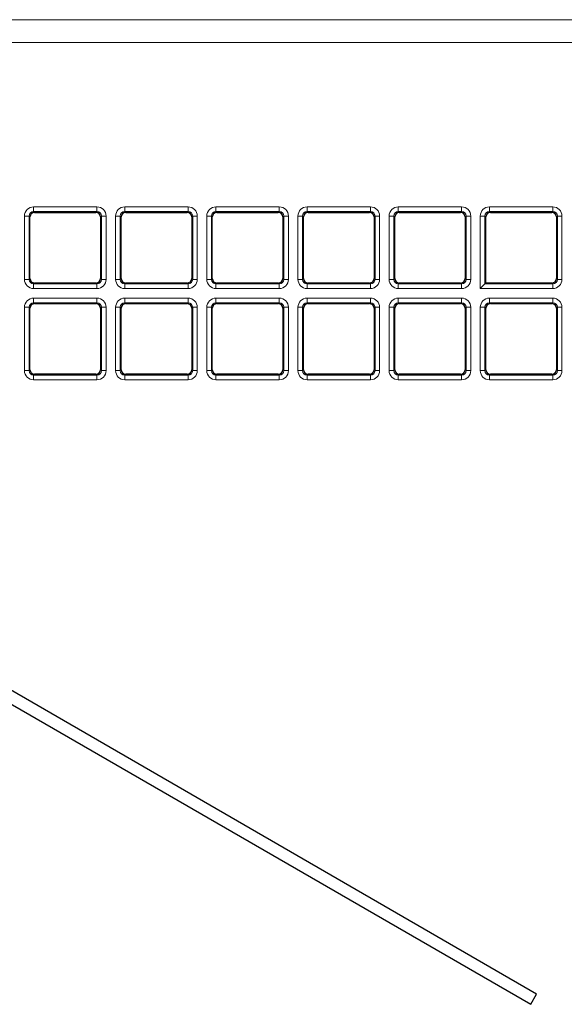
# Paper-space layout 'Blatt3' of a CAD drawing. Header units: millimetres. Extents: x 5 to 418, y 2 to 292.
# Tile 37 of 75: x 101 to 111, y 197 to 215. Entities that reach past the tile are written whole.
import ezdxf

# ---------------------------------------------------------------- set-up
doc = ezdxf.new("R2010")
doc.units = ezdxf.units.MM

psp = doc.layouts.new('Blatt3')

# ---------------------------------------------------------------- linework, layer by layer
at = {"color": 7, "linetype": 'Continuous', "lineweight": 18}
for p, q in [((71.9999, 215.0802), (112.3001, 215.0802)), ((112.3001, 214.6636), (71.9999, 214.6636)), ((100.9403, 211.66), (102.0989, 211.66)), ((100.9403, 211.66), (100.9403, 211.5768)), ((102.0989, 211.5768), (100.9403, 211.5768)), ((100.9403, 211.5768), (100.958, 211.5591)), ((102.0812, 211.5591), (102.0989, 211.5768)), ((102.0989, 211.66), (102.0989, 211.5768)), ((102.607, 211.66), (103.7656, 211.66)), ((102.607, 211.66), (102.607, 211.5768)), ((103.7656, 211.5768), (102.607, 211.5768)), ((102.607, 211.5768), (102.6247, 211.5591)), ((103.7479, 211.5591), (103.7656, 211.5768)), ((103.7656, 211.66), (103.7656, 211.5768)), ((104.2736, 211.66), (105.4323, 211.66)), ((104.2736, 211.66), (104.2736, 211.5768)), ((105.4323, 211.5768), (104.2736, 211.5768)), ((104.2736, 211.5768), (104.2913, 211.5591)), ((105.4146, 211.5591), (105.4323, 211.5768)), ((105.4323, 211.66), (105.4323, 211.5768)), ((105.9403, 211.66), (107.0989, 211.66)), ((105.9403, 211.66), (105.9403, 211.5768)), ((107.0989, 211.5768), (105.9403, 211.5768)), ((105.9403, 211.5768), (105.958, 211.5591)), ((107.0812, 211.5591), (107.0989, 211.5768)), ((107.0989, 211.66), (107.0989, 211.5768)), ((107.607, 211.66), (108.7656, 211.66)), ((107.607, 211.66), (107.607, 211.5768)), ((108.7656, 211.5768), (107.607, 211.5768)), ((107.607, 211.5768), (107.6247, 211.5591)), ((108.7479, 211.5591), (108.7656, 211.5768)), ((108.7656, 211.66), (108.7656, 211.5768)), ((109.2736, 211.66), (110.4323, 211.66)), ((109.2736, 211.5768), (109.2736, 211.66)), ((110.4323, 211.5768), (109.2736, 211.5768)), ((109.2736, 211.5768), (109.2913, 211.5591)), ((110.4146, 211.5591), (110.4323, 211.5768)), ((110.4323, 211.66), (110.4323, 211.5768)), ((100.7739, 210.3349), (100.7739, 211.4936)), ((100.7739, 211.4936), (100.8571, 211.4936)), ((100.8571, 211.4936), (100.8571, 210.3349)), ((100.8748, 211.4759), (100.8571, 211.4936)), ((102.1821, 211.4936), (102.1645, 211.4759)), ((102.1821, 211.4936), (102.2654, 211.4936)), ((102.1821, 210.3349), (102.1821, 211.4936)), ((102.2654, 211.4936), (102.2654, 210.3349)), ((102.4405, 210.3349), (102.4405, 211.4936)), ((102.4405, 211.4936), (102.5238, 211.4936)), ((102.5238, 211.4936), (102.5238, 210.3349)), ((102.5415, 211.4759), (102.5238, 211.4936)), ((103.8488, 211.4936), (103.8311, 211.4759)), ((103.8488, 211.4936), (103.932, 211.4936)), ((103.8488, 210.3349), (103.8488, 211.4936)), ((103.932, 211.4936), (103.932, 210.3349)), ((104.1072, 210.3349), (104.1072, 211.4936)), ((104.1072, 211.4936), (104.1904, 211.4936)), ((104.1904, 211.4936), (104.1904, 210.3349)), ((104.2081, 211.4759), (104.1904, 211.4936)), ((105.5155, 211.4936), (105.4978, 211.4759)), ((105.5155, 211.4936), (105.5987, 211.4936)), ((105.5155, 210.3349), (105.5155, 211.4936)), ((105.5987, 211.4936), (105.5987, 210.3349)), ((105.7739, 210.3349), (105.7739, 211.4936)), ((105.7739, 211.4936), (105.8571, 211.4936)), ((105.8571, 211.4936), (105.8571, 210.3349)), ((105.8748, 211.4759), (105.8571, 211.4936)), ((107.1821, 211.4936), (107.1645, 211.4759)), ((107.1821, 211.4936), (107.2654, 211.4936)), ((107.1821, 210.3349), (107.1821, 211.4936)), ((107.2654, 211.4936), (107.2654, 210.3349)), ((107.4405, 210.3349), (107.4405, 211.4936)), ((107.4405, 211.4936), (107.5238, 211.4936)), ((107.5238, 211.4936), (107.5238, 210.3349)), ((107.5415, 211.4759), (107.5238, 211.4936)), ((108.8488, 211.4936), (108.8311, 211.4759)), ((108.8488, 211.4936), (108.932, 211.4936)), ((108.8488, 210.3349), (108.8488, 211.4936)), ((108.932, 211.4936), (108.932, 210.3349)), ((109.1072, 210.1685), (109.1072, 211.4936)), ((109.1904, 211.4936), (109.1072, 211.4936)), ((109.1904, 211.4936), (109.1904, 210.2517)), ((109.2081, 211.4759), (109.1904, 211.4936)), ((110.5155, 211.4936), (110.4978, 211.4759)), ((110.5987, 211.4936), (110.5155, 211.4936)), ((110.5155, 210.3349), (110.5155, 211.4936)), ((110.5987, 211.4936), (110.5987, 210.3349)), ((100.7739, 210.3349), (100.8571, 210.3349)), ((100.8571, 210.3349), (100.8748, 210.3526)), ((102.1645, 210.3526), (102.1821, 210.3349)), ((102.1821, 210.3349), (102.2654, 210.3349)), ((102.4405, 210.3349), (102.5238, 210.3349)), ((102.5238, 210.3349), (102.5415, 210.3526)), ((103.8311, 210.3526), (103.8488, 210.3349)), ((103.8488, 210.3349), (103.932, 210.3349)), ((104.1072, 210.3349), (104.1904, 210.3349)), ((104.1904, 210.3349), (104.2081, 210.3526)), ((105.4978, 210.3526), (105.5155, 210.3349)), ((105.5155, 210.3349), (105.5987, 210.3349)), ((105.7739, 210.3349), (105.8571, 210.3349)), ((105.8571, 210.3349), (105.8748, 210.3526)), ((107.1645, 210.3526), (107.1821, 210.3349)), ((107.1821, 210.3349), (107.2654, 210.3349)), ((107.4405, 210.3349), (107.5238, 210.3349)), ((107.5238, 210.3349), (107.5415, 210.3526)), ((108.8311, 210.3526), (108.8488, 210.3349)), ((108.8488, 210.3349), (108.932, 210.3349)), ((110.4978, 210.3526), (110.5155, 210.3349)), ((110.5987, 210.3349), (110.5155, 210.3349)), ((100.958, 210.2694), (100.9403, 210.2517)), ((100.9403, 210.2517), (100.9403, 210.1685)), ((100.9403, 210.2517), (102.0989, 210.2517)), ((102.0989, 210.1685), (100.9403, 210.1685)), ((102.0989, 210.2517), (102.0812, 210.2694)), ((102.0989, 210.2517), (102.0989, 210.1685)), ((102.6247, 210.2694), (102.607, 210.2517)), ((102.607, 210.2517), (103.7656, 210.2517)), ((102.607, 210.2517), (102.607, 210.1685)), ((103.7656, 210.1685), (102.607, 210.1685)), ((103.7656, 210.2517), (103.7479, 210.2694)), ((103.7656, 210.2517), (103.7656, 210.1685)), ((104.2913, 210.2694), (104.2736, 210.2517)), ((104.2736, 210.2517), (105.4323, 210.2517)), ((104.2736, 210.2517), (104.2736, 210.1685)), ((105.4323, 210.1685), (104.2736, 210.1685)), ((105.4323, 210.2517), (105.4146, 210.2694)), ((105.4323, 210.2517), (105.4323, 210.1685)), ((105.958, 210.2694), (105.9403, 210.2517)), ((105.9403, 210.2517), (107.0989, 210.2517)), ((105.9403, 210.2517), (105.9403, 210.1685)), ((107.0989, 210.1685), (105.9403, 210.1685)), ((107.0989, 210.2517), (107.0812, 210.2694)), ((107.0989, 210.2517), (107.0989, 210.1685)), ((107.6247, 210.2694), (107.607, 210.2517)), ((107.607, 210.2517), (108.7656, 210.2517)), ((107.607, 210.2517), (107.607, 210.1685)), ((108.7656, 210.1685), (107.607, 210.1685)), ((108.7656, 210.2517), (108.7479, 210.2694)), ((108.7656, 210.2517), (108.7656, 210.1685)), ((110.4323, 210.1685), (109.1072, 210.1685)), ((109.1904, 210.2517), (110.4323, 210.2517)), ((110.4323, 210.2517), (110.4146, 210.2694)), ((110.4323, 210.1685), (110.4323, 210.2517)), ((100.9403, 209.9933), (102.0989, 209.9933)), ((100.9403, 209.9933), (100.9403, 209.9101)), ((102.0989, 209.9933), (102.0989, 209.9101)), ((102.607, 209.9933), (103.7656, 209.9933)), ((102.607, 209.9933), (102.607, 209.9101)), ((103.7656, 209.9933), (103.7656, 209.9101)), ((104.2736, 209.9933), (105.4323, 209.9933)), ((104.2736, 209.9933), (104.2736, 209.9101)), ((105.4323, 209.9933), (105.4323, 209.9101)), ((105.9403, 209.9933), (107.0989, 209.9933)), ((105.9403, 209.9933), (105.9403, 209.9101)), ((107.0989, 209.9933), (107.0989, 209.9101)), ((107.607, 209.9933), (108.7656, 209.9933)), ((107.607, 209.9933), (107.607, 209.9101)), ((108.7656, 209.9933), (108.7656, 209.9101)), ((109.2736, 209.9933), (110.4323, 209.9933)), ((109.2736, 209.9933), (109.2736, 209.9101)), ((110.4323, 209.9933), (110.4323, 209.9101)), ((100.7739, 208.6683), (100.7739, 209.8269)), ((100.7739, 209.8269), (100.8571, 209.8269)), ((100.8571, 209.8269), (100.8571, 208.6683)), ((100.8748, 209.8092), (100.8571, 209.8269)), ((102.0989, 209.9101), (100.9403, 209.9101)), ((100.9403, 209.9101), (100.958, 209.8924)), ((102.0812, 209.8924), (102.0989, 209.9101)), ((102.1821, 209.8269), (102.1645, 209.8092)), ((102.1821, 208.6683), (102.1821, 209.8269)), ((102.1821, 209.8269), (102.2654, 209.8269)), ((102.2654, 209.8269), (102.2654, 208.6683)), ((102.4405, 208.6683), (102.4405, 209.8269)), ((102.4405, 209.8269), (102.5238, 209.8269)), ((102.5238, 209.8269), (102.5238, 208.6683)), ((102.5415, 209.8092), (102.5238, 209.8269)), ((103.7656, 209.9101), (102.607, 209.9101)), ((102.607, 209.9101), (102.6247, 209.8924)), ((103.7479, 209.8924), (103.7656, 209.9101)), ((103.8488, 209.8269), (103.8311, 209.8092)), ((103.8488, 208.6683), (103.8488, 209.8269)), ((103.8488, 209.8269), (103.932, 209.8269)), ((103.932, 209.8269), (103.932, 208.6683)), ((104.1072, 208.6683), (104.1072, 209.8269)), ((104.1072, 209.8269), (104.1904, 209.8269)), ((104.1904, 209.8269), (104.1904, 208.6683)), ((104.2081, 209.8092), (104.1904, 209.8269)), ((105.4323, 209.9101), (104.2736, 209.9101)), ((104.2736, 209.9101), (104.2913, 209.8924)), ((105.4146, 209.8924), (105.4323, 209.9101)), ((105.5155, 209.8269), (105.4978, 209.8092)), ((105.5155, 209.8269), (105.5987, 209.8269)), ((105.5155, 208.6683), (105.5155, 209.8269)), ((105.5987, 209.8269), (105.5987, 208.6683)), ((105.7739, 208.6683), (105.7739, 209.8269)), ((105.7739, 209.8269), (105.8571, 209.8269)), ((105.8571, 209.8269), (105.8571, 208.6683)), ((105.8748, 209.8092), (105.8571, 209.8269)), ((107.0989, 209.9101), (105.9403, 209.9101)), ((105.9403, 209.9101), (105.958, 209.8924)), ((107.0812, 209.8924), (107.0989, 209.9101)), ((107.1821, 209.8269), (107.1645, 209.8092)), ((107.1821, 208.6683), (107.1821, 209.8269)), ((107.1821, 209.8269), (107.2654, 209.8269)), ((107.2654, 209.8269), (107.2654, 208.6683)), ((107.4405, 208.6683), (107.4405, 209.8269)), ((107.4405, 209.8269), (107.5238, 209.8269)), ((107.5238, 209.8269), (107.5238, 208.6683)), ((107.5415, 209.8092), (107.5238, 209.8269)), ((108.7656, 209.9101), (107.607, 209.9101)), ((107.607, 209.9101), (107.6247, 209.8924)), ((108.7479, 209.8924), (108.7656, 209.9101)), ((108.8488, 209.8269), (108.8311, 209.8092)), ((108.8488, 208.6683), (108.8488, 209.8269)), ((108.8488, 209.8269), (108.932, 209.8269)), ((108.932, 209.8269), (108.932, 208.6683)), ((109.1072, 208.6683), (109.1072, 209.8269)), ((109.1904, 209.8269), (109.1072, 209.8269)), ((109.1904, 209.8269), (109.1904, 208.6683)), ((109.2081, 209.8092), (109.1904, 209.8269)), ((110.4323, 209.9101), (109.2736, 209.9101)), ((109.2736, 209.9101), (109.2913, 209.8924)), ((110.4146, 209.8924), (110.4323, 209.9101)), ((110.5155, 209.8269), (110.4978, 209.8092)), ((110.5155, 208.6683), (110.5155, 209.8269)), ((110.5987, 209.8269), (110.5155, 209.8269)), ((110.5987, 209.8269), (110.5987, 208.6683)), ((100.7739, 208.6683), (100.8571, 208.6683)), ((100.8571, 208.6683), (100.8748, 208.686)), ((102.1645, 208.686), (102.1821, 208.6683)), ((102.1821, 208.6683), (102.2654, 208.6683)), ((102.4405, 208.6683), (102.5238, 208.6683)), ((102.5238, 208.6683), (102.5415, 208.686)), ((103.8311, 208.686), (103.8488, 208.6683)), ((103.8488, 208.6683), (103.932, 208.6683)), ((104.1072, 208.6683), (104.1904, 208.6683)), ((104.1904, 208.6683), (104.2081, 208.686)), ((105.4978, 208.686), (105.5155, 208.6683)), ((105.5155, 208.6683), (105.5987, 208.6683)), ((105.7739, 208.6683), (105.8571, 208.6683)), ((105.8571, 208.6683), (105.8748, 208.686)), ((107.1645, 208.686), (107.1821, 208.6683)), ((107.1821, 208.6683), (107.2654, 208.6683)), ((107.4405, 208.6683), (107.5238, 208.6683)), ((107.5238, 208.6683), (107.5415, 208.686)), ((108.8311, 208.686), (108.8488, 208.6683)), ((108.8488, 208.6683), (108.932, 208.6683)), ((109.1904, 208.6683), (109.1072, 208.6683)), ((109.1904, 208.6683), (109.2081, 208.686)), ((110.4978, 208.686), (110.5155, 208.6683)), ((110.5987, 208.6683), (110.5155, 208.6683)), ((100.958, 208.6028), (100.9403, 208.5851)), ((100.9403, 208.5851), (102.0989, 208.5851)), ((100.9403, 208.5851), (100.9403, 208.5018)), ((102.0989, 208.5018), (100.9403, 208.5018)), ((102.0989, 208.5851), (102.0812, 208.6028)), ((102.0989, 208.5851), (102.0989, 208.5018)), ((102.6247, 208.6028), (102.607, 208.5851)), ((102.607, 208.5851), (103.7656, 208.5851)), ((102.607, 208.5851), (102.607, 208.5018)), ((103.7656, 208.5018), (102.607, 208.5018)), ((103.7656, 208.5851), (103.7479, 208.6028)), ((103.7656, 208.5851), (103.7656, 208.5018)), ((104.2913, 208.6028), (104.2736, 208.5851)), ((104.2736, 208.5851), (104.2736, 208.5018)), ((104.2736, 208.5851), (105.4323, 208.5851)), ((105.4323, 208.5018), (104.2736, 208.5018)), ((105.4323, 208.5851), (105.4146, 208.6028)), ((105.4323, 208.5851), (105.4323, 208.5018)), ((105.958, 208.6028), (105.9403, 208.5851)), ((105.9403, 208.5851), (107.0989, 208.5851)), ((105.9403, 208.5851), (105.9403, 208.5018)), ((107.0989, 208.5018), (105.9403, 208.5018)), ((107.0989, 208.5851), (107.0812, 208.6028)), ((107.0989, 208.5851), (107.0989, 208.5018)), ((107.6247, 208.6028), (107.607, 208.5851)), ((107.607, 208.5851), (107.607, 208.5018)), ((107.607, 208.5851), (108.7656, 208.5851)), ((108.7656, 208.5018), (107.607, 208.5018)), ((108.7656, 208.5851), (108.7479, 208.6028)), ((108.7656, 208.5851), (108.7656, 208.5018)), ((109.2913, 208.6028), (109.2736, 208.5851)), ((109.2736, 208.5851), (109.2736, 208.5018)), ((109.2736, 208.5851), (110.4323, 208.5851)), ((110.4323, 208.5018), (109.2736, 208.5018)), ((110.4323, 208.5851), (110.4146, 208.6028)), ((110.4323, 208.5851), (110.4323, 208.5018))]:
    psp.add_line(p, q, dxfattribs=at)
at = {"color": 7, "linetype": 'Continuous', "lineweight": 25}
for p, q in [((100.958, 211.5591), (102.0812, 211.5591)), ((102.6247, 211.5591), (103.7479, 211.5591)), ((104.2913, 211.5591), (105.4146, 211.5591)), ((105.958, 211.5591), (107.0812, 211.5591)), ((107.6247, 211.5591), (108.7479, 211.5591)), ((109.2913, 211.5591), (110.4146, 211.5591)), ((100.8748, 210.3526), (100.8748, 211.4759)), ((102.1645, 211.4759), (102.1645, 210.3526)), ((102.5415, 210.3526), (102.5415, 211.4759)), ((103.8311, 211.4759), (103.8311, 210.3526)), ((104.2081, 210.3526), (104.2081, 211.4759)), ((105.4978, 211.4759), (105.4978, 210.3526)), ((105.8748, 210.3526), (105.8748, 211.4759)), ((107.1645, 211.4759), (107.1645, 210.3526)), ((107.5415, 210.3526), (107.5415, 211.4759)), ((108.8311, 211.4759), (108.8311, 210.3526)), ((109.2081, 210.2694), (109.2081, 211.4759)), ((110.4978, 211.4759), (110.4978, 210.3526)), ((102.0812, 210.2694), (100.958, 210.2694)), ((103.7479, 210.2694), (102.6247, 210.2694)), ((105.4146, 210.2694), (104.2913, 210.2694)), ((107.0812, 210.2694), (105.958, 210.2694)), ((108.7479, 210.2694), (107.6247, 210.2694)), ((109.1904, 210.2517), (109.1072, 210.1685)), ((109.2081, 210.2694), (109.1904, 210.2517)), ((110.4146, 210.2694), (109.2081, 210.2694)), ((100.8748, 208.686), (100.8748, 209.8092)), ((100.958, 209.8924), (102.0812, 209.8924)), ((102.1645, 209.8092), (102.1645, 208.686)), ((102.5415, 208.686), (102.5415, 209.8092)), ((102.6247, 209.8924), (103.7479, 209.8924)), ((103.8311, 209.8092), (103.8311, 208.686)), ((104.2081, 208.686), (104.2081, 209.8092)), ((104.2913, 209.8924), (105.4146, 209.8924)), ((105.4978, 209.8092), (105.4978, 208.686)), ((105.8748, 208.686), (105.8748, 209.8092)), ((105.958, 209.8924), (107.0812, 209.8924)), ((107.1645, 209.8092), (107.1645, 208.686)), ((107.5415, 208.686), (107.5415, 209.8092)), ((107.6247, 209.8924), (108.7479, 209.8924)), ((108.8311, 209.8092), (108.8311, 208.686)), ((109.2081, 208.686), (109.2081, 209.8092)), ((109.2913, 209.8924), (110.4146, 209.8924)), ((110.4978, 209.8092), (110.4978, 208.686)), ((102.0812, 208.6028), (100.958, 208.6028)), ((103.7479, 208.6028), (102.6247, 208.6028)), ((105.4146, 208.6028), (104.2913, 208.6028)), ((107.0812, 208.6028), (105.958, 208.6028)), ((108.7479, 208.6028), (107.6247, 208.6028)), ((110.4146, 208.6028), (109.2913, 208.6028)), ((110.1369, 197.2799), (92.1218, 207.6809)), ((92.0135, 207.4933), (110.0285, 197.0923)), ((110.0285, 197.0923), (110.1369, 197.2799))]:
    psp.add_line(p, q, dxfattribs=at)
at = {"color": 7, "linetype": 'Continuous', "lineweight": 18}
for centre, major_axis, ratio, start_param, end_param in [((100.9408, 211.4931), (0.1182, -0.1182), 0.9972647, 2.357564, 3.9256213), ((100.9408, 211.4931), (-0.0594, 0.0594), 0.9918461, 5.4991567, 7.0672139), ((102.0985, 211.4931), (-0.1182, -0.1182), 0.9972647, 2.357564, 3.9256213), ((102.0985, 211.4931), (0.0594, 0.0594), 0.9918461, 5.4991567, 7.0672139), ((102.6074, 211.4931), (0.1182, -0.1182), 0.9972647, 2.357564, 3.9256213), ((102.6074, 211.4931), (0.0594, -0.0594), 0.9918461, 2.357564, 3.9256213), ((103.7651, 211.4931), (-0.1182, -0.1182), 0.9972647, 2.357564, 3.9256213), ((103.7651, 211.4931), (0.0594, 0.0594), 0.9918461, 5.4991567, 7.0672139), ((104.2741, 211.4931), (0.1182, -0.1182), 0.9972647, 2.357564, 3.9256213), ((104.2741, 211.4931), (0.0594, -0.0594), 0.9918461, 2.357564, 3.9256213), ((105.4318, 211.4931), (-0.1182, -0.1182), 0.9972647, 2.357564, 3.9256213), ((105.4318, 211.4931), (0.0594, 0.0594), 0.9918461, 5.4991567, 7.0672139), ((105.9408, 211.4931), (0.1182, -0.1182), 0.9972647, 2.357564, 3.9256213), ((105.9408, 211.4931), (0.0594, -0.0594), 0.9918461, 2.357564, 3.9256213), ((107.0985, 211.4931), (-0.1182, -0.1182), 0.9972647, 2.357564, 3.9256213), ((107.0985, 211.4931), (0.0594, 0.0594), 0.9918461, 5.4991567, 7.0672139), ((107.6074, 211.4931), (0.1182, -0.1182), 0.9972647, 2.357564, 3.9256213), ((107.6074, 211.4931), (0.0594, -0.0594), 0.9918461, 2.357564, 3.9256213), ((108.7651, 211.4931), (-0.1182, -0.1182), 0.9972647, 2.357564, 3.9256213), ((108.7651, 211.4931), (0.0594, 0.0594), 0.9918461, 5.4991567, 7.0672139), ((109.2741, 211.4931), (0.1182, -0.1182), 0.9972647, 2.357564, 3.9256213), ((109.2741, 211.4931), (0.0594, -0.0594), 0.9918461, 2.357564, 3.9256213), ((110.4318, 211.4931), (-0.1182, -0.1182), 0.9972647, 2.357564, 3.9256213), ((110.4318, 211.4931), (0.0594, 0.0594), 0.9918461, 5.4991567, 7.0672139), ((100.9408, 210.3354), (0.1182, 0.1182), 0.9972647, 2.357564, 3.9256213), ((100.9408, 210.3354), (0.0594, 0.0594), 0.9918461, 2.357564, 3.9256213), ((102.0985, 210.3354), (-0.1182, 0.1182), 0.9972647, 2.357564, 3.9256213), ((102.0985, 210.3354), (-0.0594, 0.0594), 0.9918461, 2.357564, 3.9256213), ((102.6074, 210.3354), (0.1182, 0.1182), 0.9972647, 2.357564, 3.9256213), ((102.6074, 210.3354), (0.0594, 0.0594), 0.9918461, 2.357564, 3.9256213), ((103.7651, 210.3354), (-0.1182, 0.1182), 0.9972647, 2.357564, 3.9256213), ((103.7651, 210.3354), (-0.0594, 0.0594), 0.9918461, 2.357564, 3.9256213), ((104.2741, 210.3354), (0.1182, 0.1182), 0.9972647, 2.357564, 3.9256213), ((104.2741, 210.3354), (0.0594, 0.0594), 0.9918461, 2.357564, 3.9256213), ((105.4318, 210.3354), (-0.1182, 0.1182), 0.9972647, 2.357564, 3.9256213), ((105.4318, 210.3354), (-0.0594, 0.0594), 0.9918461, 2.357564, 3.9256213), ((105.9408, 210.3354), (0.1182, 0.1182), 0.9972647, 2.357564, 3.9256213), ((105.9408, 210.3354), (0.0594, 0.0594), 0.9918461, 2.357564, 3.9256213), ((107.0985, 210.3354), (-0.1182, 0.1182), 0.9972647, 2.357564, 3.9256213), ((107.0985, 210.3354), (-0.0594, 0.0594), 0.9918461, 2.357564, 3.9256213), ((107.6074, 210.3354), (0.1182, 0.1182), 0.9972647, 2.357564, 3.9256213), ((107.6074, 210.3354), (0.0594, 0.0594), 0.9918461, 2.357564, 3.9256213), ((108.7651, 210.3354), (-0.1182, 0.1182), 0.9972647, 2.357564, 3.9256213), ((108.7651, 210.3354), (-0.0594, 0.0594), 0.9918461, 2.357564, 3.9256213), ((110.4318, 210.3354), (-0.1182, 0.1182), 0.9972647, 2.357564, 3.9256213), ((110.4318, 210.3354), (-0.0594, 0.0594), 0.9918461, 2.357564, 3.9256213), ((100.9408, 209.8264), (0.1182, -0.1182), 0.9972647, 2.357564, 3.9256213), ((102.0985, 209.8264), (-0.1182, -0.1182), 0.9972647, 2.357564, 3.9256213), ((102.6074, 209.8264), (0.1182, -0.1182), 0.9972647, 2.357564, 3.9256213), ((103.7651, 209.8264), (-0.1182, -0.1182), 0.9972647, 2.357564, 3.9256213), ((104.2741, 209.8264), (0.1182, -0.1182), 0.9972647, 2.357564, 3.9256213), ((105.4318, 209.8264), (-0.1182, -0.1182), 0.9972647, 2.357564, 3.9256213), ((105.9408, 209.8264), (0.1182, -0.1182), 0.9972647, 2.357564, 3.9256213), ((107.0985, 209.8264), (-0.1182, -0.1182), 0.9972647, 2.357564, 3.9256213), ((107.6074, 209.8264), (0.1182, -0.1182), 0.9972647, 2.357564, 3.9256213), ((108.7651, 209.8264), (-0.1182, -0.1182), 0.9972647, 2.357564, 3.9256213), ((109.2741, 209.8264), (0.1182, -0.1182), 0.9972647, 2.357564, 3.9256213), ((110.4318, 209.8264), (-0.1182, -0.1182), 0.9972647, 2.357564, 3.9256213), ((100.9408, 209.8264), (-0.0594, 0.0594), 0.9918461, 5.4991567, 7.0672139), ((102.0985, 209.8264), (0.0594, 0.0594), 0.9918461, 5.4991567, 7.0672139), ((102.6074, 209.8264), (-0.0594, 0.0594), 0.9918461, 5.4991567, 7.0672139), ((103.7651, 209.8264), (0.0594, 0.0594), 0.9918461, 5.4991567, 7.0672139), ((104.2741, 209.8264), (-0.0594, 0.0594), 0.9918461, 5.4991567, 7.0672139), ((105.4318, 209.8264), (0.0594, 0.0594), 0.9918461, 5.4991567, 7.0672139), ((105.9408, 209.8264), (-0.0594, 0.0594), 0.9918461, 5.4991567, 7.0672139), ((107.0985, 209.8264), (0.0594, 0.0594), 0.9918461, 5.4991567, 7.0672139), ((107.6074, 209.8264), (-0.0594, 0.0594), 0.9918461, 5.4991567, 7.0672139), ((108.7651, 209.8264), (0.0594, 0.0594), 0.9918461, 5.4991567, 7.0672139), ((109.2741, 209.8264), (-0.0594, 0.0594), 0.9918461, 5.4991567, 7.0672139), ((110.4318, 209.8264), (0.0594, 0.0594), 0.9918461, 5.4991567, 7.0672139), ((100.9408, 208.6687), (0.1182, 0.1182), 0.9972647, 2.357564, 3.9256213), ((100.9408, 208.6687), (0.0594, 0.0594), 0.9918461, 2.357564, 3.9256213), ((102.0985, 208.6687), (-0.1182, 0.1182), 0.9972647, 2.357564, 3.9256213), ((102.0985, 208.6687), (0.0594, -0.0594), 0.9918461, 5.4991567, 7.0672139), ((102.6074, 208.6687), (0.1182, 0.1182), 0.9972647, 2.357564, 3.9256213), ((102.6074, 208.6687), (0.0594, 0.0594), 0.9918461, 2.357564, 3.9256213), ((103.7651, 208.6687), (-0.1182, 0.1182), 0.9972647, 2.357564, 3.9256213), ((103.7651, 208.6687), (0.0594, -0.0594), 0.9918461, 5.4991567, 7.0672139), ((104.2741, 208.6687), (0.1182, 0.1182), 0.9972647, 2.357564, 3.9256213), ((104.2741, 208.6687), (0.0594, 0.0594), 0.9918461, 2.357564, 3.9256213), ((105.4318, 208.6687), (-0.1182, 0.1182), 0.9972647, 2.357564, 3.9256213), ((105.4318, 208.6687), (0.0594, -0.0594), 0.9918461, 5.4991567, 7.0672139), ((105.9408, 208.6687), (0.1182, 0.1182), 0.9972647, 2.357564, 3.9256213), ((105.9408, 208.6687), (0.0594, 0.0594), 0.9918461, 2.357564, 3.9256213), ((107.0985, 208.6687), (-0.1182, 0.1182), 0.9972647, 2.357564, 3.9256213), ((107.0985, 208.6687), (0.0594, -0.0594), 0.9918461, 5.4991567, 7.0672139), ((107.6074, 208.6687), (0.1182, 0.1182), 0.9972647, 2.357564, 3.9256213), ((107.6074, 208.6687), (0.0594, 0.0594), 0.9918461, 2.357564, 3.9256213), ((108.7651, 208.6687), (-0.1182, 0.1182), 0.9972647, 2.357564, 3.9256213), ((108.7651, 208.6687), (0.0594, -0.0594), 0.9918461, 5.4991567, 7.0672139), ((109.2741, 208.6687), (0.1182, 0.1182), 0.9972647, 2.357564, 3.9256213), ((109.2741, 208.6687), (0.0594, 0.0594), 0.9918461, 2.357564, 3.9256213), ((110.4318, 208.6687), (-0.1182, 0.1182), 0.9972647, 2.357564, 3.9256213), ((110.4318, 208.6687), (0.0594, -0.0594), 0.9918461, 5.4991567, 7.0672139)]:
    psp.add_ellipse(centre, major_axis=major_axis, ratio=ratio, start_param=start_param, end_param=end_param, dxfattribs=at)
at = {"color": 7, "linetype": 'Continuous', "lineweight": 25}
for centre, major_axis in [((100.9582, 211.4756), (0.0591, -0.0591)), ((102.081, 211.4756), (-0.0591, -0.0591)), ((102.6249, 211.4756), (0.0591, -0.0591)), ((103.7477, 211.4756), (-0.0591, -0.0591)), ((104.2916, 211.4756), (0.0591, -0.0591)), ((105.4143, 211.4756), (-0.0591, -0.0591)), ((105.9582, 211.4756), (0.0591, -0.0591)), ((107.081, 211.4756), (-0.0591, -0.0591)), ((107.6249, 211.4756), (0.0591, -0.0591)), ((108.7477, 211.4756), (-0.0591, -0.0591)), ((109.2916, 211.4756), (0.0591, -0.0591)), ((110.4143, 211.4756), (-0.0591, -0.0591)), ((100.9582, 210.3529), (0.0591, 0.0591)), ((102.081, 210.3529), (-0.0591, 0.0591)), ((102.6249, 210.3529), (0.0591, 0.0591)), ((103.7477, 210.3529), (-0.0591, 0.0591)), ((104.2916, 210.3529), (0.0591, 0.0591)), ((105.4143, 210.3529), (-0.0591, 0.0591)), ((105.9582, 210.3529), (0.0591, 0.0591)), ((107.081, 210.3529), (-0.0591, 0.0591)), ((107.6249, 210.3529), (0.0591, 0.0591)), ((108.7477, 210.3529), (-0.0591, 0.0591)), ((110.4143, 210.3529), (-0.0591, 0.0591)), ((100.9582, 209.809), (0.0591, -0.0591)), ((102.081, 209.809), (-0.0591, -0.0591)), ((102.6249, 209.809), (0.0591, -0.0591)), ((103.7477, 209.809), (-0.0591, -0.0591)), ((104.2916, 209.809), (0.0591, -0.0591)), ((105.4143, 209.809), (-0.0591, -0.0591)), ((105.9582, 209.809), (0.0591, -0.0591)), ((107.081, 209.809), (-0.0591, -0.0591)), ((107.6249, 209.809), (0.0591, -0.0591)), ((108.7477, 209.809), (-0.0591, -0.0591)), ((109.2916, 209.809), (0.0591, -0.0591)), ((110.4143, 209.809), (-0.0591, -0.0591)), ((100.9582, 208.6862), (0.0591, 0.0591)), ((102.081, 208.6862), (-0.0591, 0.0591)), ((102.6249, 208.6862), (0.0591, 0.0591)), ((103.7477, 208.6862), (-0.0591, 0.0591)), ((104.2916, 208.6862), (0.0591, 0.0591)), ((105.4143, 208.6862), (-0.0591, 0.0591)), ((105.9582, 208.6862), (0.0591, 0.0591)), ((107.081, 208.6862), (-0.0591, 0.0591)), ((107.6249, 208.6862), (0.0591, 0.0591)), ((108.7477, 208.6862), (-0.0591, 0.0591)), ((109.2916, 208.6862), (0.0591, 0.0591)), ((110.4143, 208.6862), (-0.0591, 0.0591))]:
    psp.add_ellipse(centre, major_axis=major_axis, ratio=0.9972647, start_param=2.357564, end_param=3.9256213, dxfattribs=at)

doc.saveas('drawing.dxf')
